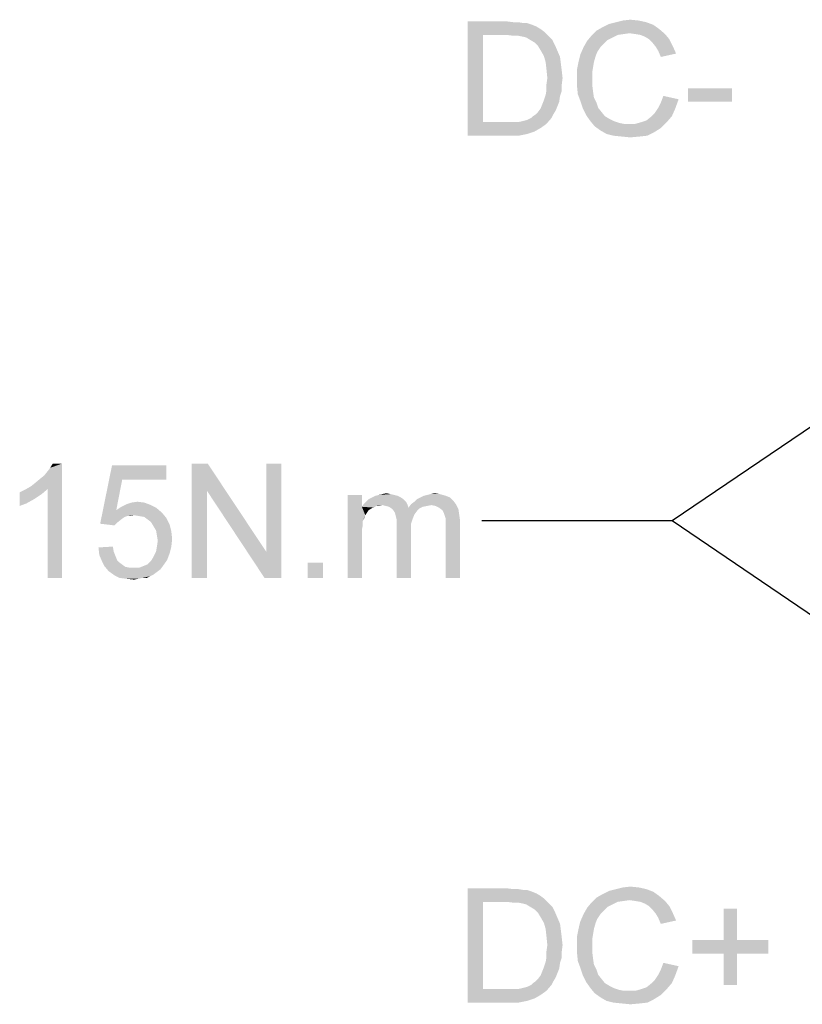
# Model space of a CAD drawing. Header units: millimetres. Extents: x 0 to 594, y 1 to 420.
# Tile 96 of 214: x 65 to 86, y 314 to 340. Entities that reach past the tile are written whole.
import ezdxf

# ---------------------------------------------------------------- set-up
doc = ezdxf.new("R2010")
doc.units = ezdxf.units.MM
doc.header["$LTSCALE"] = 32.67
doc.layers.get('0').update_dxf_attribs({"linetype": 'CONTINUOUS'})
doc.layers.add('61765N-2-A-2_DXF_TEXT', color=7, linetype='CONTINUOUS')
doc.styles.get("Standard").update_dxf_attribs({"font": 'arial.ttf'})
doc.dimstyles.get("Standard").update_dxf_attribs({"dimtxt": 3, "dimasz": 4, "dimexe": 0.18, "dimexo": 0.0625, "dimgap": 0.09, "dimtad": 1, "dimdsep": 46, "dimtxsty": 'Standard', "dimblk": '_FILLED', "dimblk1": '_FILLED', "dimblk2": '_FILLED', "dimcen": 0.09, "dimadec": 0, "dimazin": 0, "dimtol": 1, "dimtp": 0.01, "dimtm": 0.01, "dimtfac": 1, "dimtofl": 0, "dimtmove": 0, "dimatfit": 3, "dimldrblk": '_FILLED', "dimfxl": 0, "dimtolj": 1, "dimarcsym": 0})

# ---------------------------------------------------------------- blocks, each defined once
blk = doc.blocks.new('_FILLED')
at = {"color": 0, "linetype": 'ByBlock'}
blk.add_solid([(0, 0), (-1, 0.1625), (-1, -0.1625)], dxfattribs=at)

msp = doc.modelspace()

# ---------------------------------------------------------------- linework, layer by layer
at = {"layer": '61765N-2-A-2_DXF_TEXT', "color": 2, "linetype": 'Continuous'}
for points in [[(76.7753, 339.6461), (77.7975, 339.6461), (77.1753, 339.2906)], [(77.1753, 339.2906), (76.7753, 336.6461), (76.7753, 339.6461)], [(77.7975, 339.6461), (77.9753, 339.6239), (77.1753, 339.2906)], [(78.1086, 339.6239), (78.2419, 339.6017), (77.1753, 339.2906)], [(77.9753, 339.6239), (78.1086, 339.6239), (77.1753, 339.2906)], [(78.3308, 339.6017), (78.4641, 339.5572), (77.1753, 339.2906)], [(78.2419, 339.6017), (78.3308, 339.6017), (77.1753, 339.2906)], [(78.4641, 339.5572), (78.5753, 339.5128), (77.1753, 339.2906)], [(81.6419, 339.5572), (80.3086, 339.4906), (80.4864, 339.5794)], [(80.3086, 339.4906), (81.6419, 339.5572), (81.7975, 339.4461)], [(81.4641, 339.6239), (80.4864, 339.5794), (80.6641, 339.6239)], [(80.4864, 339.5794), (81.4641, 339.6239), (81.6419, 339.5572)], [(81.2641, 339.6683), (80.6641, 339.6239), (80.8419, 339.6683)], [(80.6641, 339.6239), (81.2641, 339.6683), (81.4641, 339.6239)], [(80.8419, 339.6683), (81.0419, 339.6906), (81.2641, 339.6683)], [(78.5753, 339.5128), (78.6864, 339.4461), (77.1753, 339.2906)], [(78.6864, 339.4461), (78.7753, 339.3794), (77.1753, 339.2906)], [(77.7975, 339.2906), (77.1753, 339.2906), (78.7753, 339.3794)], [(77.9753, 339.2683), (77.7975, 339.2906), (78.7753, 339.3794)], [(78.1086, 339.2683), (77.9753, 339.2683), (78.7753, 339.3794)], [(78.1086, 339.2683), (78.7753, 339.3794), (78.8864, 339.2683)], [(81.0197, 339.335), (80.0197, 339.2683), (80.153, 339.4017)], [(81.0197, 339.335), (80.8641, 339.3128), (80.0197, 339.2683)], [(80.8641, 339.3128), (80.7086, 339.2906), (80.0197, 339.2683)], [(81.7975, 339.4461), (80.153, 339.4017), (80.3086, 339.4906)], [(81.0197, 339.335), (80.153, 339.4017), (81.7975, 339.4461)], [(81.1753, 339.3128), (81.0197, 339.335), (81.7975, 339.4461)], [(81.1753, 339.3128), (81.7975, 339.4461), (81.953, 339.3128)], [(81.953, 339.3128), (81.3086, 339.2906), (81.1753, 339.3128)], [(81.4197, 339.2461), (81.3086, 339.2906), (81.953, 339.3128)], [(81.5308, 339.1794), (81.4197, 339.2461), (81.953, 339.3128)], [(81.5308, 339.1794), (81.953, 339.3128), (82.0641, 339.1794)], [(77.1753, 339.2906), (77.1753, 337.0017), (76.7753, 336.6461)], [(78.8864, 339.2683), (78.2197, 339.2461), (78.1086, 339.2683)], [(78.3086, 339.2239), (78.2197, 339.2461), (78.8864, 339.2683)], [(78.4197, 339.1572), (78.3086, 339.2239), (78.8864, 339.2683)], [(78.4197, 339.1572), (78.8864, 339.2683), (78.9975, 339.1572)], [(78.9975, 339.1572), (78.5308, 339.0906), (78.4197, 339.1572)], [(78.5308, 339.0906), (78.9975, 339.1572), (79.0641, 339.0239)], [(79.0641, 339.0239), (78.6197, 339.0017), (78.5308, 339.0906)], [(80.353, 339.0683), (79.8197, 338.9794), (79.9086, 339.135)], [(79.8197, 338.9794), (80.353, 339.0683), (80.2641, 338.9794)], [(80.5753, 339.2239), (79.9086, 339.135), (80.0197, 339.2683)], [(80.5753, 339.2239), (80.4419, 339.1572), (79.9086, 339.135)], [(79.9086, 339.135), (80.4419, 339.1572), (80.353, 339.0683)], [(80.0197, 339.2683), (80.7086, 339.2906), (80.5753, 339.2239)], [(82.0641, 339.1794), (81.6197, 339.0906), (81.5308, 339.1794)], [(81.6197, 339.0906), (82.0641, 339.1794), (82.153, 339.0017)], [(82.153, 339.0017), (81.7086, 338.9794), (81.6197, 339.0906)], [(78.6864, 338.8906), (78.6197, 339.0017), (79.0641, 339.0239)], [(78.6864, 338.8906), (79.0641, 339.0239), (79.1308, 338.8683)], [(79.1308, 338.8683), (78.7753, 338.735), (78.6864, 338.8906)], [(78.7753, 338.735), (79.1308, 338.8683), (79.1975, 338.7128)], [(80.1308, 338.735), (79.6864, 338.6017), (79.7308, 338.7794)], [(80.2641, 338.9794), (80.1753, 338.8461), (79.7308, 338.7794)], [(80.2641, 338.9794), (79.7308, 338.7794), (79.8197, 338.9794)], [(79.7308, 338.7794), (80.1753, 338.8461), (80.1308, 338.735)], [(81.7753, 338.8683), (81.7086, 338.9794), (82.153, 339.0017)], [(81.7753, 338.8683), (82.153, 339.0017), (82.2419, 338.8017)], [(82.2419, 338.8017), (81.8419, 338.7128), (81.7753, 338.8683)], [(79.1975, 338.7128), (78.8197, 338.5794), (78.7753, 338.735)], [(78.8197, 338.5794), (79.1975, 338.7128), (79.2197, 338.535)], [(79.2197, 338.535), (78.8419, 338.3794), (78.8197, 338.5794)], [(78.8419, 338.3794), (79.2197, 338.535), (79.2419, 338.3572)], [(80.0864, 338.5794), (79.6419, 338.3794), (79.6864, 338.6017)], [(80.0864, 338.5794), (80.0641, 338.4461), (79.6419, 338.3794)], [(79.6864, 338.6017), (80.1308, 338.735), (80.0864, 338.5794)], [(79.2419, 338.3572), (78.8641, 338.1572), (78.8419, 338.3794)], [(78.8641, 338.1572), (79.2419, 338.3572), (79.2641, 338.1572)], [(79.6419, 338.3794), (80.0641, 338.4461), (80.0419, 338.3128)], [(80.0419, 338.3128), (79.6419, 338.1572), (79.6419, 338.3794)], [(79.6419, 338.1572), (80.0419, 338.3128), (80.0419, 338.1572)], [(79.2641, 338.1572), (78.8419, 338.0017), (78.8641, 338.1572)], [(78.8419, 338.0017), (79.2641, 338.1572), (79.2419, 337.9794)], [(80.0419, 338.1572), (80.0419, 337.9794), (79.6419, 337.9572)], [(80.0419, 338.1572), (79.6419, 337.9572), (79.6419, 338.1572)], [(79.2419, 337.8239), (78.8197, 337.7128), (78.8419, 337.8461)], [(78.8197, 337.7128), (79.2419, 337.8239), (79.1975, 337.6906)], [(79.2419, 337.9794), (78.8419, 337.8461), (78.8419, 338.0017)], [(78.8419, 337.8461), (79.2419, 337.9794), (79.2419, 337.8239)], [(79.6419, 337.9572), (80.0419, 337.9794), (80.0641, 337.8017)], [(80.0641, 337.8017), (79.6641, 337.735), (79.6419, 337.9572)], [(79.6641, 337.735), (80.0641, 337.8017), (80.0864, 337.6461)], [(83.7086, 337.8906), (82.553, 337.535), (82.553, 337.8906)], [(82.553, 337.535), (83.7086, 337.8906), (83.7086, 337.535)], [(79.1753, 337.535), (78.7308, 337.4683), (78.7753, 337.5794)], [(78.7308, 337.4683), (79.1753, 337.535), (79.1308, 337.4239)], [(79.1975, 337.6906), (78.7753, 337.5794), (78.8197, 337.7128)], [(78.7753, 337.5794), (79.1975, 337.6906), (79.1753, 337.535)], [(80.0864, 337.6461), (79.7308, 337.5572), (79.6641, 337.735)], [(79.7308, 337.5572), (80.0864, 337.6461), (80.153, 337.5128)], [(80.153, 337.5128), (79.7975, 337.3572), (79.7308, 337.5572)], [(80.153, 337.5128), (80.1975, 337.3794), (79.7975, 337.3572)], [(81.7753, 337.3794), (81.8419, 337.5128), (82.3086, 337.6017)], [(81.7753, 337.3794), (82.3086, 337.6017), (82.2197, 337.3572)], [(82.3086, 337.6017), (81.8419, 337.5128), (81.9086, 337.6906)], [(78.553, 337.2017), (78.6197, 337.2683), (79.0864, 337.3128)], [(78.553, 337.2017), (79.0864, 337.3128), (79.0197, 337.2017)], [(79.0864, 337.3128), (78.6197, 337.2683), (78.6864, 337.3572)], [(79.1308, 337.4239), (78.6864, 337.3572), (78.7308, 337.4683)], [(78.6864, 337.3572), (79.1308, 337.4239), (79.0864, 337.3128)], [(79.7975, 337.3572), (80.1975, 337.3794), (80.2864, 337.2683)], [(80.2864, 337.2683), (79.8864, 337.1794), (79.7975, 337.3572)], [(79.8864, 337.1794), (80.2864, 337.2683), (80.3753, 337.1572)], [(82.1308, 337.1572), (81.5753, 337.135), (81.6864, 337.2461)], [(82.2197, 337.3572), (81.6864, 337.2461), (81.7753, 337.3794)], [(81.6864, 337.2461), (82.2197, 337.3572), (82.1308, 337.1572)], [(78.0864, 337.0017), (78.8419, 336.9572), (76.7753, 336.6461)], [(77.953, 337.0017), (78.0864, 337.0017), (76.7753, 336.6461)], [(77.8197, 337.0017), (77.953, 337.0017), (76.7753, 336.6461)], [(77.1753, 337.0017), (77.8197, 337.0017), (76.7753, 336.6461)], [(78.0864, 337.0017), (78.1975, 337.0239), (78.9753, 337.1128)], [(78.0864, 337.0017), (78.9753, 337.1128), (78.8419, 336.9572)], [(78.1975, 337.0239), (78.2864, 337.0461), (78.9753, 337.1128)], [(78.2864, 337.0461), (78.353, 337.0683), (78.9753, 337.1128)], [(78.9753, 337.1128), (78.353, 337.0683), (78.4419, 337.1128)], [(78.4419, 337.1128), (78.4864, 337.1572), (79.0197, 337.2017)], [(78.4419, 337.1128), (79.0197, 337.2017), (78.9753, 337.1128)], [(79.0197, 337.2017), (78.4864, 337.1572), (78.553, 337.2017)], [(80.3753, 337.1572), (79.9975, 337.0239), (79.8864, 337.1794)], [(80.3753, 337.1572), (80.4864, 337.0906), (79.9975, 337.0239)], [(79.9975, 337.0239), (80.4864, 337.0906), (80.6197, 337.0239)], [(80.6197, 337.0239), (80.1086, 336.8906), (79.9975, 337.0239)], [(80.6197, 337.0239), (80.753, 336.9794), (80.1086, 336.8906)], [(80.1086, 336.8906), (81.1753, 336.9572), (81.9975, 337.0017)], [(80.1086, 336.8906), (81.9975, 337.0017), (81.8419, 336.8461)], [(80.753, 336.9794), (80.8641, 336.9572), (80.1086, 336.8906)], [(81.9975, 337.0017), (81.1753, 336.9572), (81.3308, 337.0017)], [(81.3308, 337.0017), (81.4641, 337.0461), (82.1308, 337.1572)], [(81.3308, 337.0017), (82.1308, 337.1572), (81.9975, 337.0017)], [(81.4641, 337.0461), (81.5753, 337.135), (82.1308, 337.1572)], [(78.8419, 336.9572), (78.6864, 336.8461), (76.7753, 336.6461)], [(78.6864, 336.8461), (78.5308, 336.7572), (76.7753, 336.6461)], [(78.5308, 336.7572), (78.3308, 336.6906), (76.7753, 336.6461)], [(81.0197, 336.9572), (81.1753, 336.9572), (80.1086, 336.8906)], [(80.8641, 336.9572), (81.0197, 336.9572), (80.1086, 336.8906)], [(81.8419, 336.8461), (80.2641, 336.7794), (80.1086, 336.8906)], [(80.2641, 336.7794), (81.8419, 336.8461), (81.6641, 336.735)], [(81.6641, 336.735), (80.4197, 336.6906), (80.2641, 336.7794)], [(80.5975, 336.6461), (80.4197, 336.6906), (81.6641, 336.735)], [(80.5975, 336.6461), (81.6641, 336.735), (81.4864, 336.6461)], [(77.8419, 336.6461), (76.7753, 336.6461), (78.3308, 336.6906)], [(77.8419, 336.6461), (78.3308, 336.6906), (78.1086, 336.6461)], [(81.4864, 336.6461), (80.8197, 336.6239), (80.5975, 336.6461)], [(80.8197, 336.6239), (81.4864, 336.6461), (81.2864, 336.6239)], [(81.2864, 336.6239), (81.0419, 336.6017), (80.8197, 336.6239)], [(65.3103, 327.4401), (65.4214, 327.529), (66.1325, 328.0401)], [(65.7547, 327.3734), (65.3103, 327.4401), (66.1325, 328.0401)], [(65.4214, 327.529), (65.5547, 327.6401), (66.1325, 328.0401)], [(65.5547, 327.6401), (65.6659, 327.729), (66.1325, 328.0401)], [(65.6659, 327.729), (65.7547, 327.8401), (66.1325, 328.0401)], [(65.7547, 327.8401), (65.8214, 327.929), (66.1325, 328.0401)], [(65.7547, 325.0401), (65.7547, 327.3734), (66.1325, 328.0401)], [(65.7547, 325.0401), (66.1325, 328.0401), (66.1325, 325.0401)], [(66.1325, 328.0401), (65.8214, 327.929), (65.8881, 328.0401)], [(67.7103, 327.6179), (67.1325, 326.4623), (67.4436, 327.9957)], [(67.4436, 327.9957), (68.8659, 327.9957), (67.7103, 327.6179)], [(67.7103, 327.6179), (68.8659, 327.9957), (68.8659, 327.6179)], [(69.9547, 328.0401), (69.9325, 327.329), (69.5325, 325.0401)], [(69.9547, 328.0401), (69.5325, 325.0401), (69.5325, 328.0401)], [(69.9325, 327.329), (69.9547, 328.0401), (71.4881, 325.729)], [(71.4436, 325.0401), (71.4881, 325.729), (71.8881, 328.0401)], [(71.4436, 325.0401), (71.8881, 328.0401), (71.8881, 325.0401)], [(71.8881, 328.0401), (71.4881, 325.729), (71.4881, 328.0401)], [(65.7547, 327.3734), (65.1547, 327.3512), (65.3103, 327.4401)], [(67.7103, 327.6179), (67.5547, 326.8179), (67.1325, 326.4623)], [(65.0214, 327.2845), (65.1547, 327.3512), (65.7547, 327.3734)], [(65.0214, 327.2845), (65.7547, 327.3734), (65.5992, 327.2401)], [(65.5992, 327.2401), (65.0214, 326.929), (65.0214, 327.2845)], [(65.5992, 327.2401), (65.3992, 327.1068), (65.0214, 326.929)], [(69.5325, 325.0401), (69.9325, 327.329), (69.9325, 325.0401)], [(71.4881, 325.729), (71.4436, 325.0401), (69.9325, 327.329)], [(73.9992, 327.2179), (73.9992, 326.9068), (73.6214, 325.0401)], [(73.9992, 327.2179), (73.6214, 325.0401), (73.6214, 327.2179)], [(75.0214, 327.1512), (74.177, 327.1068), (74.2659, 327.1512)], [(74.177, 327.1068), (75.0214, 327.1512), (75.0881, 327.1068)], [(74.9325, 327.1957), (74.2659, 327.1512), (74.3547, 327.1957)], [(74.2659, 327.1512), (74.9325, 327.1957), (75.0214, 327.1512)], [(74.8436, 327.2179), (74.3547, 327.1957), (74.4436, 327.2179)], [(74.3547, 327.1957), (74.8436, 327.2179), (74.9325, 327.1957)], [(74.7547, 327.2401), (74.4436, 327.2179), (74.5325, 327.2401)], [(74.4436, 327.2179), (74.7547, 327.2401), (74.8436, 327.2179)], [(74.5325, 327.2401), (74.6436, 327.2623), (74.7547, 327.2401)], [(76.3103, 327.1512), (75.4436, 327.1068), (75.5325, 327.1512)], [(75.4436, 327.1068), (76.3103, 327.1512), (76.3992, 327.0623)], [(76.1992, 327.1957), (75.5325, 327.1512), (75.6214, 327.1957)], [(75.5325, 327.1512), (76.1992, 327.1957), (76.3103, 327.1512)], [(75.6214, 327.1957), (75.7103, 327.2179), (76.0436, 327.2401)], [(75.6214, 327.1957), (76.0436, 327.2401), (76.1992, 327.1957)], [(76.0436, 327.2401), (75.7103, 327.2179), (75.7992, 327.2401)], [(75.7992, 327.2401), (75.9103, 327.2623), (76.0436, 327.2401)], [(65.3992, 327.1068), (65.1992, 326.9957), (65.0214, 326.929)], [(68.5992, 326.8845), (67.5547, 326.8179), (67.6881, 326.9068)], [(68.4659, 326.9512), (67.6881, 326.9068), (67.8214, 326.9734)], [(67.6881, 326.9068), (68.4659, 326.9512), (68.5992, 326.8845)], [(68.2881, 327.0179), (67.8214, 326.9734), (67.9547, 327.0179)], [(67.8214, 326.9734), (68.2881, 327.0179), (68.4659, 326.9512)], [(67.9547, 327.0179), (68.1103, 327.0401), (68.2881, 327.0179)], [(73.9992, 326.9068), (74.0214, 326.529), (73.6214, 325.0401)], [(74.5325, 326.9512), (73.9992, 326.9068), (74.0436, 326.9734)], [(74.5325, 326.9512), (74.377, 326.929), (73.9992, 326.9068)], [(73.9992, 326.9068), (74.377, 326.929), (74.3103, 326.8845)], [(73.9992, 326.9068), (74.3103, 326.8845), (74.2436, 326.8623)], [(73.9992, 326.9068), (74.2436, 326.8623), (74.177, 326.8179)], [(73.9992, 326.9068), (74.177, 326.8179), (74.1325, 326.7512)], [(73.9992, 326.9068), (74.1325, 326.7512), (74.0881, 326.6845)], [(73.9992, 326.9068), (74.0881, 326.6845), (74.0214, 326.529)], [(75.1547, 327.0401), (74.0436, 326.9734), (74.1103, 327.0401)], [(74.5325, 326.9512), (74.0436, 326.9734), (75.1547, 327.0401)], [(75.0881, 327.1068), (74.1103, 327.0401), (74.177, 327.1068)], [(74.1103, 327.0401), (75.0881, 327.1068), (75.1547, 327.0401)], [(74.377, 326.929), (74.5325, 326.9512), (74.4436, 326.929)], [(74.5325, 326.9512), (75.1547, 327.0401), (75.1992, 326.9512)], [(75.1992, 326.9512), (74.6214, 326.929), (74.5325, 326.9512)], [(74.7103, 326.9068), (74.6214, 326.929), (75.1992, 326.9512)], [(74.7103, 326.9068), (75.1992, 326.9512), (75.2214, 326.8845)], [(75.2214, 326.8845), (74.777, 326.8623), (74.7103, 326.9068)], [(75.8214, 326.9512), (75.2214, 326.8845), (75.2881, 326.9734)], [(75.8214, 326.9512), (75.7103, 326.929), (75.2214, 326.8845)], [(75.7103, 326.929), (75.5992, 326.9068), (75.2214, 326.8845)], [(75.2214, 326.8845), (75.5992, 326.9068), (75.5103, 326.8623)], [(75.2881, 326.9734), (75.377, 327.0401), (76.3992, 327.0623)], [(75.2881, 326.9734), (76.3992, 327.0623), (76.4659, 326.9734)], [(75.2881, 326.9734), (76.4659, 326.9734), (75.8214, 326.9512)], [(76.3992, 327.0623), (75.377, 327.0401), (75.4436, 327.1068)], [(75.9325, 326.929), (75.8214, 326.9512), (76.4659, 326.9734)], [(76.0214, 326.8845), (75.9325, 326.929), (76.4659, 326.9734)], [(76.0214, 326.8845), (76.4659, 326.9734), (76.5325, 326.8401)], [(67.5547, 326.8179), (67.8436, 326.6623), (67.1325, 326.4623)], [(67.8436, 326.6623), (67.777, 326.6401), (67.1325, 326.4623)], [(67.777, 326.6401), (67.7103, 326.5957), (67.1325, 326.4623)], [(67.5547, 326.8179), (68.5992, 326.8845), (68.7547, 326.7512)], [(67.5547, 326.8179), (68.7547, 326.7512), (68.0214, 326.6845)], [(67.5547, 326.8179), (68.0214, 326.6845), (67.8436, 326.6623)], [(67.8436, 326.6623), (68.0214, 326.6845), (67.9325, 326.6623)], [(68.1547, 326.6623), (68.0214, 326.6845), (68.7547, 326.7512)], [(68.2881, 326.6401), (68.1547, 326.6623), (68.7547, 326.7512)], [(68.2881, 326.6401), (68.7547, 326.7512), (68.8659, 326.6179)], [(68.8659, 326.6179), (68.377, 326.5734), (68.2881, 326.6401)], [(74.0881, 326.6845), (74.0659, 326.6179), (74.0214, 326.529)], [(75.5103, 326.8623), (74.777, 326.8623), (75.2214, 326.8845)], [(75.5103, 326.8623), (74.8214, 326.8179), (74.777, 326.8623)], [(74.8214, 326.8179), (75.5103, 326.8623), (75.4436, 326.7957)], [(75.4436, 326.7957), (74.8659, 326.7512), (74.8214, 326.8179)], [(74.8659, 326.7512), (75.4436, 326.7957), (75.377, 326.7068)], [(75.377, 326.7068), (74.8881, 326.6623), (74.8659, 326.7512)], [(74.8881, 326.6623), (75.377, 326.7068), (75.3325, 326.5957)], [(75.3325, 326.5957), (74.9103, 326.5734), (74.8881, 326.6623)], [(76.5325, 326.8401), (76.1103, 326.8179), (76.0214, 326.8845)], [(76.1547, 326.729), (76.1103, 326.8179), (76.5325, 326.8401)], [(76.1547, 326.729), (76.5325, 326.8401), (76.5547, 326.6845)], [(76.5547, 326.6845), (76.177, 326.6623), (76.1547, 326.729)], [(76.1992, 326.5957), (76.177, 326.6623), (76.5547, 326.6845)], [(76.1992, 326.5957), (76.5547, 326.6845), (76.577, 326.529)], [(67.7103, 326.5957), (67.5992, 326.5068), (67.1325, 326.4623)], [(67.1325, 326.4623), (67.5992, 326.5068), (67.5103, 326.4179)], [(68.4659, 326.5068), (68.377, 326.5734), (68.8659, 326.6179)], [(68.4659, 326.5068), (68.8659, 326.6179), (68.9547, 326.4401)], [(68.9547, 326.4401), (68.5325, 326.3957), (68.4659, 326.5068)], [(68.5992, 326.2845), (68.5325, 326.3957), (68.9547, 326.4401)], [(68.5992, 326.2845), (68.9547, 326.4401), (68.9992, 326.2623)], [(74.0214, 326.529), (74.0214, 326.4179), (73.6214, 325.0401)], [(74.0214, 326.4179), (73.9992, 326.3068), (73.6214, 325.0401)], [(74.9103, 326.5734), (75.3325, 326.5957), (75.2881, 326.4623)], [(75.2881, 326.4623), (74.9103, 326.4401), (74.9103, 326.5734)], [(74.9103, 326.4401), (75.2881, 326.4623), (75.2881, 326.3068)], [(75.2881, 326.3068), (74.9103, 325.0401), (74.9103, 326.4401)], [(76.577, 326.529), (76.1992, 326.5068), (76.1992, 326.5957)], [(76.1992, 326.3957), (76.1992, 326.5068), (76.577, 326.529)], [(76.1992, 325.0401), (76.1992, 326.3957), (76.577, 326.529)], [(76.1992, 325.0401), (76.577, 326.529), (76.577, 325.0401)], [(68.9992, 326.2623), (68.6214, 326.1512), (68.5992, 326.2845)], [(68.6214, 326.1512), (68.9992, 326.2623), (69.0214, 326.0623)], [(69.0214, 326.0623), (68.6436, 326.0179), (68.6214, 326.1512)], [(73.9992, 326.3068), (73.9992, 326.1512), (73.6214, 325.0401)], [(73.6214, 325.0401), (73.9992, 326.1512), (73.9992, 325.0401)], [(74.9103, 325.0401), (75.2881, 326.3068), (75.2881, 325.0401)], [(67.0881, 325.8401), (67.4659, 325.8623), (67.4881, 325.729)], [(68.9992, 325.8623), (68.5992, 325.729), (68.6214, 325.8623)], [(68.5992, 325.729), (68.9992, 325.8623), (68.9547, 325.6845)], [(68.6214, 325.8623), (68.6436, 326.0179), (69.0214, 326.0623)], [(68.6214, 325.8623), (69.0214, 326.0623), (68.9992, 325.8623)], [(67.4881, 325.729), (67.1103, 325.6401), (67.0881, 325.8401)], [(67.1103, 325.6401), (67.4881, 325.729), (67.5325, 325.6179)], [(67.5325, 325.6179), (67.177, 325.4845), (67.1103, 325.6401)], [(67.5325, 325.6179), (67.577, 325.5068), (67.177, 325.4845)], [(68.9547, 325.6845), (68.5325, 325.5957), (68.5992, 325.729)], [(68.5325, 325.5957), (68.9547, 325.6845), (68.8881, 325.5068)], [(67.177, 325.4845), (67.577, 325.5068), (67.6436, 325.4401)], [(67.6436, 325.4401), (67.2436, 325.3512), (67.177, 325.4845)], [(67.6436, 325.4401), (67.7325, 325.3734), (67.2436, 325.3512)], [(67.2436, 325.3512), (67.7325, 325.3734), (67.7992, 325.329)], [(67.7992, 325.329), (67.3547, 325.2179), (67.2436, 325.3512)], [(68.777, 325.3512), (68.1547, 325.3068), (68.2659, 325.3512)], [(68.1547, 325.3068), (68.777, 325.3512), (68.7103, 325.2623)], [(68.2659, 325.3512), (68.377, 325.3957), (68.8881, 325.5068)], [(68.2659, 325.3512), (68.8881, 325.5068), (68.777, 325.3512)], [(68.377, 325.3957), (68.4659, 325.4845), (68.8881, 325.5068)], [(68.8881, 325.5068), (68.4659, 325.4845), (68.5325, 325.5957)], [(72.977, 325.4401), (72.577, 325.0401), (72.577, 325.4401)], [(72.577, 325.0401), (72.977, 325.4401), (72.977, 325.0401)], [(67.7992, 325.329), (67.9103, 325.3068), (67.3547, 325.2179)], [(68.1547, 325.3068), (68.7103, 325.2623), (67.3547, 325.2179)], [(68.0214, 325.3068), (68.1547, 325.3068), (67.3547, 325.2179)], [(67.9103, 325.3068), (68.0214, 325.3068), (67.3547, 325.2179)], [(67.3547, 325.2179), (68.7103, 325.2623), (68.6214, 325.1957)], [(68.6214, 325.1957), (67.5103, 325.1068), (67.3547, 325.2179)], [(68.6214, 325.1957), (68.5325, 325.129), (67.5103, 325.1068)], [(67.5103, 325.1068), (68.5325, 325.129), (68.4436, 325.0845)], [(68.4436, 325.0845), (67.6436, 325.0401), (67.5103, 325.1068)], [(68.2436, 325.0401), (67.6436, 325.0401), (68.4436, 325.0845)], [(68.2436, 325.0401), (68.4436, 325.0845), (68.3547, 325.0401)], [(68.2436, 325.0401), (67.8214, 325.0179), (67.6436, 325.0401)], [(67.8214, 325.0179), (68.2436, 325.0401), (68.1325, 325.0179)], [(68.1325, 325.0179), (68.0214, 324.9957), (67.8214, 325.0179)], [(76.7753, 316.8938), (77.7975, 316.8938), (77.1753, 316.5382)], [(77.1753, 316.5382), (76.7753, 313.8938), (76.7753, 316.8938)], [(77.7975, 316.8938), (77.9753, 316.8716), (77.1753, 316.5382)], [(78.1086, 316.8716), (78.2419, 316.8493), (77.1753, 316.5382)], [(77.9753, 316.8716), (78.1086, 316.8716), (77.1753, 316.5382)], [(78.3308, 316.8493), (78.4641, 316.8049), (77.1753, 316.5382)], [(78.2419, 316.8493), (78.3308, 316.8493), (77.1753, 316.5382)], [(81.6419, 316.8049), (80.3086, 316.7382), (80.4864, 316.8271)], [(81.4641, 316.8716), (80.4864, 316.8271), (80.6641, 316.8716)], [(80.4864, 316.8271), (81.4641, 316.8716), (81.6419, 316.8049)], [(81.2641, 316.916), (80.6641, 316.8716), (80.8419, 316.916)], [(80.6641, 316.8716), (81.2641, 316.916), (81.4641, 316.8716)], [(80.8419, 316.916), (81.0419, 316.9382), (81.2641, 316.916)], [(78.4641, 316.8049), (78.5753, 316.7604), (77.1753, 316.5382)], [(78.5753, 316.7604), (78.6864, 316.6938), (77.1753, 316.5382)], [(78.6864, 316.6938), (78.7753, 316.6271), (77.1753, 316.5382)], [(77.7975, 316.5382), (77.1753, 316.5382), (78.7753, 316.6271)], [(77.9753, 316.516), (77.7975, 316.5382), (78.7753, 316.6271)], [(78.1086, 316.516), (77.9753, 316.516), (78.7753, 316.6271)], [(78.1086, 316.516), (78.7753, 316.6271), (78.8864, 316.516)], [(81.0197, 316.5827), (80.0197, 316.516), (80.153, 316.6493)], [(81.0197, 316.5827), (80.8641, 316.5604), (80.0197, 316.516)], [(80.8641, 316.5604), (80.7086, 316.5382), (80.0197, 316.516)], [(81.7975, 316.6938), (80.153, 316.6493), (80.3086, 316.7382)], [(81.0197, 316.5827), (80.153, 316.6493), (81.7975, 316.6938)], [(80.3086, 316.7382), (81.6419, 316.8049), (81.7975, 316.6938)], [(81.1753, 316.5604), (81.0197, 316.5827), (81.7975, 316.6938)], [(81.1753, 316.5604), (81.7975, 316.6938), (81.953, 316.5604)], [(81.953, 316.5604), (81.3086, 316.5382), (81.1753, 316.5604)], [(81.4197, 316.4938), (81.3086, 316.5382), (81.953, 316.5604)], [(81.5308, 316.4271), (81.4197, 316.4938), (81.953, 316.5604)], [(81.5308, 316.4271), (81.953, 316.5604), (82.0641, 316.4271)], [(77.1753, 316.5382), (77.1753, 314.2493), (76.7753, 313.8938)], [(78.8864, 316.516), (78.2197, 316.4938), (78.1086, 316.516)], [(78.3086, 316.4716), (78.2197, 316.4938), (78.8864, 316.516)], [(78.4197, 316.4049), (78.3086, 316.4716), (78.8864, 316.516)], [(78.4197, 316.4049), (78.8864, 316.516), (78.9975, 316.4049)], [(78.9975, 316.4049), (78.5308, 316.3382), (78.4197, 316.4049)], [(78.5308, 316.3382), (78.9975, 316.4049), (79.0641, 316.2716)], [(79.0641, 316.2716), (78.6197, 316.2493), (78.5308, 316.3382)], [(80.353, 316.316), (79.8197, 316.2271), (79.9086, 316.3827)], [(79.8197, 316.2271), (80.353, 316.316), (80.2641, 316.2271)], [(80.5753, 316.4716), (79.9086, 316.3827), (80.0197, 316.516)], [(80.5753, 316.4716), (80.4419, 316.4049), (79.9086, 316.3827)], [(79.9086, 316.3827), (80.4419, 316.4049), (80.353, 316.316)], [(80.0197, 316.516), (80.7086, 316.5382), (80.5753, 316.4716)], [(82.0641, 316.4271), (81.6197, 316.3382), (81.5308, 316.4271)], [(81.6197, 316.3382), (82.0641, 316.4271), (82.153, 316.2493)], [(82.153, 316.2493), (81.7086, 316.2271), (81.6197, 316.3382)], [(83.8419, 316.3604), (83.4864, 315.5382), (83.4864, 316.3604)], [(83.4864, 315.5382), (83.8419, 316.3604), (83.8419, 315.5382)], [(78.6864, 316.1382), (78.6197, 316.2493), (79.0641, 316.2716)], [(78.6864, 316.1382), (79.0641, 316.2716), (79.1308, 316.116)], [(79.1308, 316.116), (78.7753, 315.9827), (78.6864, 316.1382)], [(78.7753, 315.9827), (79.1308, 316.116), (79.1975, 315.9604)], [(80.2641, 316.2271), (80.1753, 316.0938), (79.7308, 316.0271)], [(80.2641, 316.2271), (79.7308, 316.0271), (79.8197, 316.2271)], [(79.7308, 316.0271), (80.1753, 316.0938), (80.1308, 315.9827)], [(81.7753, 316.116), (81.7086, 316.2271), (82.153, 316.2493)], [(81.7753, 316.116), (82.153, 316.2493), (82.2419, 316.0493)], [(82.2419, 316.0493), (81.8419, 315.9604), (81.7753, 316.116)], [(79.1975, 315.9604), (78.8197, 315.8271), (78.7753, 315.9827)], [(78.8197, 315.8271), (79.1975, 315.9604), (79.2197, 315.7827)], [(79.2197, 315.7827), (78.8419, 315.6271), (78.8197, 315.8271)], [(78.8419, 315.6271), (79.2197, 315.7827), (79.2419, 315.6049)], [(80.0864, 315.8271), (79.6419, 315.6271), (79.6864, 315.8493)], [(80.0864, 315.8271), (80.0641, 315.6938), (79.6419, 315.6271)], [(80.1308, 315.9827), (79.6864, 315.8493), (79.7308, 316.0271)], [(79.6864, 315.8493), (80.1308, 315.9827), (80.0864, 315.8271)], [(79.2419, 315.6049), (78.8641, 315.4049), (78.8419, 315.6271)], [(78.8641, 315.4049), (79.2419, 315.6049), (79.2641, 315.4049)], [(79.6419, 315.6271), (80.0641, 315.6938), (80.0419, 315.5604)], [(80.0419, 315.5604), (79.6419, 315.4049), (79.6419, 315.6271)], [(79.6419, 315.4049), (80.0419, 315.5604), (80.0419, 315.4049)], [(83.8419, 315.5382), (84.6641, 315.5382), (82.6641, 315.1827)], [(83.4864, 315.5382), (83.8419, 315.5382), (82.6641, 315.1827)], [(83.4864, 315.5382), (82.6641, 315.1827), (82.6641, 315.5382)], [(83.4864, 315.1827), (82.6641, 315.1827), (84.6641, 315.5382)], [(83.8419, 315.1827), (83.4864, 315.1827), (84.6641, 315.5382)], [(83.8419, 315.1827), (84.6641, 315.5382), (84.6641, 315.1827)], [(79.2641, 315.4049), (78.8419, 315.2493), (78.8641, 315.4049)], [(78.8419, 315.2493), (79.2641, 315.4049), (79.2419, 315.2271)], [(80.0419, 315.4049), (80.0419, 315.2271), (79.6419, 315.2049)], [(80.0419, 315.4049), (79.6419, 315.2049), (79.6419, 315.4049)], [(79.2419, 315.0716), (78.8197, 314.9604), (78.8419, 315.0938)], [(78.8197, 314.9604), (79.2419, 315.0716), (79.1975, 314.9382)], [(79.2419, 315.2271), (78.8419, 315.0938), (78.8419, 315.2493)], [(78.8419, 315.0938), (79.2419, 315.2271), (79.2419, 315.0716)], [(79.6419, 315.2049), (80.0419, 315.2271), (80.0641, 315.0493)], [(80.0641, 315.0493), (79.6641, 314.9827), (79.6419, 315.2049)], [(79.6641, 314.9827), (80.0641, 315.0493), (80.0864, 314.8938)], [(83.8419, 315.1827), (83.4864, 314.3604), (83.4864, 315.1827)], [(83.4864, 314.3604), (83.8419, 315.1827), (83.8419, 314.3604)], [(79.1753, 314.7827), (78.7308, 314.716), (78.7753, 314.8271)], [(78.7308, 314.716), (79.1753, 314.7827), (79.1308, 314.6716)], [(79.1975, 314.9382), (78.7753, 314.8271), (78.8197, 314.9604)], [(78.7753, 314.8271), (79.1975, 314.9382), (79.1753, 314.7827)], [(80.0864, 314.8938), (79.7308, 314.8049), (79.6641, 314.9827)], [(79.7308, 314.8049), (80.0864, 314.8938), (80.153, 314.7604)], [(80.153, 314.7604), (79.7975, 314.6049), (79.7308, 314.8049)], [(80.153, 314.7604), (80.1975, 314.6271), (79.7975, 314.6049)], [(81.7753, 314.6271), (81.8419, 314.7604), (82.3086, 314.8493)], [(81.7753, 314.6271), (82.3086, 314.8493), (82.2197, 314.6049)], [(82.3086, 314.8493), (81.8419, 314.7604), (81.9086, 314.9382)], [(78.553, 314.4493), (78.6197, 314.516), (79.0864, 314.5604)], [(78.553, 314.4493), (79.0864, 314.5604), (79.0197, 314.4493)], [(79.0864, 314.5604), (78.6197, 314.516), (78.6864, 314.6049)], [(79.1308, 314.6716), (78.6864, 314.6049), (78.7308, 314.716)], [(78.6864, 314.6049), (79.1308, 314.6716), (79.0864, 314.5604)], [(79.7975, 314.6049), (80.1975, 314.6271), (80.2864, 314.516)], [(80.2864, 314.516), (79.8864, 314.4271), (79.7975, 314.6049)], [(79.8864, 314.4271), (80.2864, 314.516), (80.3753, 314.4049)], [(82.1308, 314.4049), (81.5753, 314.3827), (81.6864, 314.4938)], [(82.2197, 314.6049), (81.6864, 314.4938), (81.7753, 314.6271)], [(81.6864, 314.4938), (82.2197, 314.6049), (82.1308, 314.4049)], [(78.0864, 314.2493), (78.8419, 314.2049), (76.7753, 313.8938)], [(77.953, 314.2493), (78.0864, 314.2493), (76.7753, 313.8938)], [(77.8197, 314.2493), (77.953, 314.2493), (76.7753, 313.8938)], [(77.1753, 314.2493), (77.8197, 314.2493), (76.7753, 313.8938)], [(78.0864, 314.2493), (78.1975, 314.2716), (78.9753, 314.3604)], [(78.0864, 314.2493), (78.9753, 314.3604), (78.8419, 314.2049)], [(78.1975, 314.2716), (78.2864, 314.2938), (78.9753, 314.3604)], [(78.2864, 314.2938), (78.353, 314.316), (78.9753, 314.3604)], [(78.9753, 314.3604), (78.353, 314.316), (78.4419, 314.3604)], [(78.4419, 314.3604), (78.4864, 314.4049), (79.0197, 314.4493)], [(78.4419, 314.3604), (79.0197, 314.4493), (78.9753, 314.3604)], [(79.0197, 314.4493), (78.4864, 314.4049), (78.553, 314.4493)], [(80.3753, 314.4049), (79.9975, 314.2716), (79.8864, 314.4271)], [(80.3753, 314.4049), (80.4864, 314.3382), (79.9975, 314.2716)], [(79.9975, 314.2716), (80.4864, 314.3382), (80.6197, 314.2716)], [(80.6197, 314.2716), (80.1086, 314.1382), (79.9975, 314.2716)], [(80.6197, 314.2716), (80.753, 314.2271), (80.1086, 314.1382)], [(80.1086, 314.1382), (81.1753, 314.2049), (81.9975, 314.2493)], [(80.1086, 314.1382), (81.9975, 314.2493), (81.8419, 314.0938)], [(81.9975, 314.2493), (81.1753, 314.2049), (81.3308, 314.2493)], [(81.3308, 314.2493), (81.4641, 314.2938), (82.1308, 314.4049)], [(81.3308, 314.2493), (82.1308, 314.4049), (81.9975, 314.2493)], [(81.4641, 314.2938), (81.5753, 314.3827), (82.1308, 314.4049)], [(78.8419, 314.2049), (78.6864, 314.0938), (76.7753, 313.8938)], [(78.6864, 314.0938), (78.5308, 314.0049), (76.7753, 313.8938)], [(78.5308, 314.0049), (78.3308, 313.9382), (76.7753, 313.8938)], [(80.753, 314.2271), (80.8641, 314.2049), (80.1086, 314.1382)], [(81.0197, 314.2049), (81.1753, 314.2049), (80.1086, 314.1382)], [(80.8641, 314.2049), (81.0197, 314.2049), (80.1086, 314.1382)], [(81.8419, 314.0938), (80.2641, 314.0271), (80.1086, 314.1382)], [(80.2641, 314.0271), (81.8419, 314.0938), (81.6641, 313.9827)], [(81.6641, 313.9827), (80.4197, 313.9382), (80.2641, 314.0271)], [(80.5975, 313.8938), (80.4197, 313.9382), (81.6641, 313.9827)], [(80.5975, 313.8938), (81.6641, 313.9827), (81.4864, 313.8938)], [(77.8419, 313.8938), (76.7753, 313.8938), (78.3308, 313.9382)], [(77.8419, 313.8938), (78.3308, 313.9382), (78.1086, 313.8938)], [(81.4864, 313.8938), (80.8197, 313.8716), (80.5975, 313.8938)], [(80.8197, 313.8716), (81.4864, 313.8938), (81.2864, 313.8716)], [(81.2864, 313.8716), (81.0419, 313.8493), (80.8197, 313.8716)]]:
    msp.add_solid(points, dxfattribs=at)

# ---------------------------------------------------------------- leaders
for points in [[(98.6919, 337.7687), (82.1433, 326.5401), (77.1433, 326.5401)], [(98.6919, 315.2687), (82.1433, 326.5401), (77.1433, 326.5401)]]:
    msp.add_leader(points, dimstyle='Standard', override={"dimtad": 0}, dxfattribs=at)

doc.saveas('drawing.dxf')
